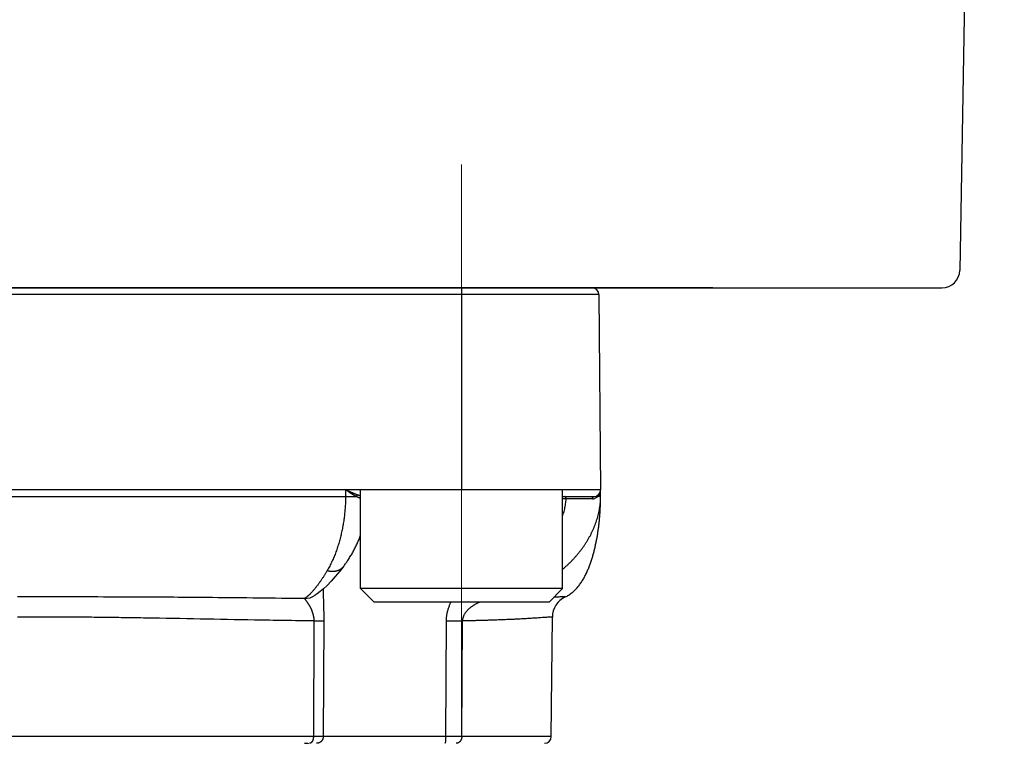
# Model space of a CAD drawing. Header units: millimetres. Extents: x 0 to 1300, y 0 to 891.
# Tile 114 of 146: x 440 to 462, y 494 to 510. Entities that reach past the tile are written whole.
import ezdxf

# ---------------------------------------------------------------- set-up
doc = ezdxf.new("R2010")
doc.units = ezdxf.units.MM
doc.header["$LTSCALE"] = 0.545669
doc.linetypes.add('CENTER', pattern=[50.8, 31.75, -6.35, 6.35, -6.35])
doc.layers.add('NoLayerName_001', color=7, linetype='Continuous')
doc.styles.get("Standard").update_dxf_attribs({"font": 'txt', "bigfont": 'extfont2'})
doc.dimstyles.get("Standard").update_dxf_attribs({"dimtxt": 2.5, "dimasz": 2.5, "dimexe": 1, "dimexo": 1, "dimtad": 1, "dimdec": 3, "dimzin": 0, "dimdsep": 46, "dimtxsty": 'Standard', "dimcen": 2.5, "dimadec": 3, "dimazin": 0, "dimtfac": 0.75, "dimtdec": 3, "dimtmove": 0, "dimatfit": 3, "dimfxl": 1, "dimarcsym": 0})

# ---------------------------------------------------------------- blocks, each defined once
blk = doc.blocks.new('_OPEN30')
at = {"color": 0, "linetype": 'ByBlock', "lineweight": -2}
for p, q in [((-1, 0.267949), (0, 0)), ((0, 0), (-1, -0.267949)), ((0, 0), (-1, 0))]:
    blk.add_line(p, q, dxfattribs=at)
blk = doc.blocks.new('*D106')
at = {"layer": 'Defpoints', "color": 0}
for p in [(585, 535), (454, 467.279), (454, 447.662)]:
    blk.add_point(p, dxfattribs=at)
at = {"layer": 'NoLayerName_001', "color": 0, "linetype": 'Continuous', "lineweight": 13}
for p, q in [((585, 532), (585, 444.662)), ((454, 464.279), (454, 444.662)), ((579, 447.662), (460, 447.662))]:
    blk.add_line(p, q, dxfattribs=at)
at = {"layer": 'NoLayerName_001', "color": 0, "lineweight": 13, "xscale": 6, "yscale": 6, "zscale": 6, "rotation": 180}
blk.add_blockref('_OPEN30', (454, 447.662), dxfattribs=at)
at = {"layer": 'NoLayerName_001', "color": 0, "lineweight": 13, "xscale": 6, "yscale": 6, "zscale": 6}
blk.add_blockref('_OPEN30', (585, 447.662), dxfattribs=at)
at = {"layer": 'NoLayerName_001', "color": 0, "lineweight": 13, "insert": (519.5, 455.462), "char_height": 9.6, "attachment_point": 5}
blk.add_mtext('\\W0.8593;１３１', dxfattribs=at)
blk = doc.blocks.new('*D107')
at = {"layer": 'Defpoints', "color": 0}
for p in [(402.5, 537.5), (585, 535), (402.5, 406.813)]:
    blk.add_point(p, dxfattribs=at)
at = {"layer": 'NoLayerName_001', "color": 0, "linetype": 'Continuous', "lineweight": 13}
for p, q in [((402.5, 534.5), (402.5, 403.813)), ((585, 532), (585, 403.813)), ((579, 406.813), (408.5, 406.813))]:
    blk.add_line(p, q, dxfattribs=at)
at = {"layer": 'NoLayerName_001', "color": 0, "lineweight": 13, "xscale": 6, "yscale": 6, "zscale": 6, "rotation": 180}
blk.add_blockref('_OPEN30', (402.5, 406.813), dxfattribs=at)
at = {"layer": 'NoLayerName_001', "color": 0, "lineweight": 13, "xscale": 6, "yscale": 6, "zscale": 6}
blk.add_blockref('_OPEN30', (585, 406.813), dxfattribs=at)
at = {"layer": 'NoLayerName_001', "color": 0, "lineweight": 13, "insert": (493.75, 414.613), "char_height": 9.6, "attachment_point": 5}
blk.add_mtext('\\W0.8593;１８３', dxfattribs=at)

msp = doc.modelspace()

# ---------------------------------------------------------------- linework, layer by layer
at = {"layer": 'NoLayerName_001', "color": 7, "linetype": 'Continuous', "lineweight": 25}
for p, q in [((461.17966745, 514.29301904), (461.00686231, 504.39301904)), ((419.39308104, 504), (460.60692323, 504)), ((455.5007164, 504), (452.5007164, 504))]:
    msp.add_line(p, q, dxfattribs=at)
at = {"layer": 'NoLayerName_001', "color": 4, "linetype": 'CENTER', "lineweight": 13}
msp.add_line((449.90000213, 506.75000077), (449.90000213, 493.99869169), dxfattribs=at)
at = {"layer": 'NoLayerName_001', "color": 140, "linetype": 'Continuous', "lineweight": 25}
for p, q in [((452.81209705, 504), (427.18803222, 504)), ((453.00006463, 499.5), (435.63083373, 499.50053875))]:
    msp.add_line(p, q, dxfattribs=at)
at = {"layer": 'NoLayerName_001', "color": 60, "linetype": 'Continuous', "lineweight": 25}
for p, q in [((449.89955957, 504), (449.89955957, 499.50009617)), ((452.96221237, 503.85130898), (427.03815897, 503.85130898)), ((452.96209134, 503.85130898), (453.00006463, 499.5)), ((447.31519444, 499.5), (447.31426513, 499.35)), ((453.00006463, 499.35), (453.00006463, 499.5)), ((435.62805466, 499.35), (447.31426513, 499.35)), ((447.31426513, 499.35), (447.55678931, 499.3489918)), ((452.15000213, 499.35), (452.85006463, 499.35)), ((452.23172371, 499.3002618), (452.15000213, 499.3002618)), ((452.94947532, 499.34908409), (452.93730717, 499.34899184)), ((447.26843582, 497.79058572), (447.26865329, 497.79086782)), ((446.63897387, 497.15004699), (446.63964725, 497.15047431)), ((446.60848072, 496.57728583), (446.59711619, 493.99869102)), ((446.8284023, 496.57903115), (446.81670836, 493.99921461)), ((449.54637077, 493.99921461), (449.56332387, 496.57902532)), ((449.90560831, 493.99869102), (449.92507787, 496.57728003)), ((451.90136224, 493.99869092), (451.92461888, 496.66363803)), ((446.59711619, 493.99869102), (433.40301308, 493.99869102)), ((449.54637077, 493.99921461), (446.81670836, 493.99921461)), ((449.90560542, 493.99869105), (449.54637028, 493.99921463)), ((451.90136224, 493.99869092), (449.90560831, 493.99869102))]:
    msp.add_line(p, q, dxfattribs=at)
at = {"layer": 'NoLayerName_001', "color": 2, "linetype": 'Continuous', "lineweight": 13}
msp.add_line((455.5007164, 504), (452.5007164, 504), dxfattribs=at)
at = {"layer": 'NoLayerName_001', "color": 4, "linetype": 'Continuous', "lineweight": 25}
for p, q in [((447.65000213, 497.30000077), (447.65000213, 499.50000077)), ((452.15000213, 499.50000077), (447.65000213, 499.50000077)), ((452.15000213, 497.30000077), (452.15000213, 499.50000077)), ((452.15000213, 497.30000077), (447.65000213, 497.30000077)), ((447.65000213, 497.30000077), (447.95000213, 497.00000077)), ((452.15000213, 497.30000077), (451.85000213, 497.00000077)), ((451.85000213, 497.00000077), (447.95000213, 497.00000077))]:
    msp.add_line(p, q, dxfattribs=at)
at = {"layer": 'NoLayerName_001', "color": 60, "linetype": 'Continuous', "lineweight": 25}
msp.add_lwpolyline([(447.26865329, 497.79086782), (447.18966743, 497.69096545), (447.08623488, 497.56760776), (446.99080935, 497.46130149), (446.90345925, 497.37087529), (446.82406323, 497.29519041), (446.7512367, 497.23212924), (446.68214325, 497.1792013), (446.63895707, 497.15007362)], dxfattribs=at)
at = {"layer": 'NoLayerName_001', "color": 7, "linetype": 'Continuous', "lineweight": 25}
msp.add_arc((460.60692323, 504.4), 0.4, 270, 359, dxfattribs=at)
at = {"layer": 'NoLayerName_001', "color": 60, "linetype": 'Continuous', "lineweight": 25}
for centre, radius, start, end in [((452.81209705, 503.85), 0.15, 0.5, 90), ((452.85006463, 499.5), 0.15, 270, 0), ((452.78233836, 499.49981698), 0.21771667, 345.010912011, 354.825128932), ((452.78027606, 499.50001663), 0.21978857, 354.821785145, 359.995655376), ((452.81805312, 499.47405711), 0.1722076, 270.050870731, 284.23782677), ((452.81768064, 499.47563995), 0.17383344, 284.22851217, 285.424488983), ((452.80642644, 499.48643876), 0.1897931, 313.598208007, 317.961526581), ((451.46697899, 499.35020998), 1.53307809, 359.834331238, 359.992149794), ((446.3818524, 497.55667567), 0.48110258, 271.681265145, 302.306190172), ((452.42459696, 496.65927419), 0.49999736, 115.045411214, 179.499874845), ((450.01383179, 552.46508216), 55.88787261, 269.53813771, 269.909010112), ((451.75136795, 494), 0.15, 269.995786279, 359.499962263), ((446.39729921, 493.34919439), 0.50080579, 78.720142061, 89.950797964), ((446.39976784, 493.34919439), 0.5008058, 78.720131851, 89.950797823)]:
    msp.add_arc(centre, radius, start, end, dxfattribs=at)
for points, knots in [([(447.55678931, 499.3489918), (447.55260646, 499.35124143), (447.54422042, 499.35570314), (447.53176326, 499.36262099), (447.51937217, 499.36965739), (447.50705463, 499.37682512), (447.49480097, 499.38410502), (447.48260615, 499.39148649), (447.47046387, 499.39895664), (447.45836815, 499.40650318), (447.44631302, 499.41411375), (447.43429203, 499.4217757), (447.42229946, 499.42947865), (447.41033321, 499.43721904), (447.39839026, 499.44499266), (447.38646764, 499.45279542), (447.37059441, 499.46323289), (447.34682512, 499.47895031), (447.32706094, 499.49211367), (447.31519444, 499.5)], [0, 0, 0, 0, 0.01424830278, 0.02849645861, 0.04274563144, 0.05699652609, 0.0712494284, 0.08550424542, 0.09976054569, 0.11401759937, 0.12827441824, 0.14252980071, 0.15678298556, 0.1710343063, 0.18528418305, 0.19953299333, 0.21378107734, 0.24227626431, 0.28502054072, 0.28502054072, 0.28502054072, 0.28502054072]), ([(447.58103806, 499.3866321), (447.57651562, 499.38829204), (447.56745919, 499.39158068), (447.55394373, 499.3967011), (447.54046609, 499.40192102), (447.5270307, 499.40725153), (447.51363231, 499.41267722), (447.50026826, 499.41818976), (447.4869352, 499.42377895), (447.47362996, 499.42943505), (447.46034935, 499.4351483), (447.44708998, 499.44090872), (447.43384855, 499.44670744), (447.42062365, 499.45254094), (447.40741339, 499.45840529), (447.38981699, 499.4662604), (447.36345463, 499.47811314), (447.33712743, 499.49004362), (447.31958128, 499.49800897), (447.31519446, 499.5)], [0, 0, 0, 0, 0.01445236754, 0.02890468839, 0.04335763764, 0.0578116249, 0.07226681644, 0.08672315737, 0.10118039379, 0.11563809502, 0.13009567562, 0.14455241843, 0.15900781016, 0.17346203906, 0.1879153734, 0.20236805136, 0.23127225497, 0.2746282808, 0.28908080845, 0.28908080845, 0.28908080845, 0.28908080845]), ([(447.55678876, 499.34899242), (447.55705625, 499.3496925), (447.55758023, 499.35109661), (447.55843161, 499.35317747), (447.55932033, 499.35524338), (447.56025252, 499.35729292), (447.56122534, 499.359328), (447.56223763, 499.36134924), (447.56328986, 499.36335526), (447.5643833, 499.36534314), (447.56551875, 499.36730976), (447.56669708, 499.36925199), (447.56791916, 499.37116667), (447.56918585, 499.37305066), (447.57049801, 499.37490083), (447.57185652, 499.37671401), (447.5732622, 499.37848711), (447.57471608, 499.38021681), (447.57621844, 499.38190061), (447.57777236, 499.38353292), (447.57937043, 499.3851197), (447.58048656, 499.3861226), (447.58103806, 499.38663071)], [0, 0, 0, 0, 0.002248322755, 0.004495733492, 0.006744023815, 0.008994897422, 0.011249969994, 0.013510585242, 0.015776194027, 0.018045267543, 0.020316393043, 0.022588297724, 0.024859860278, 0.02713012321, 0.029398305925, 0.03166381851, 0.033926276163, 0.036185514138, 0.038441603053, 0.040694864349, 0.042945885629, 0.045195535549, 0.045195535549, 0.045195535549, 0.045195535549]), ([(447.65000213, 499.36426803), (447.64996862, 499.36427729), (447.64734604, 499.36500177), (447.6421454, 499.3664734), (447.63442258, 499.36875352), (447.62672894, 499.37111395), (447.61906187, 499.37354856), (447.61141884, 499.37605153), (447.6037971, 499.37861642), (447.59619467, 499.38123895), (447.58860674, 499.3839069), (447.5835624, 499.38572707), (447.58103806, 499.3866321)], [0, 0, 0, 0, 0.000104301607, 0.008162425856, 0.0162140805, 0.024261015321, 0.032304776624, 0.040346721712, 0.048388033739, 0.056429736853, 0.064472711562, 0.072517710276, 0.072517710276, 0.072517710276, 0.072517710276]), ([(452.93730045, 499.34899122), (452.93717948, 499.34965908), (452.93691754, 499.35099379), (452.93664199, 499.35301864), (452.93643981, 499.35505672), (452.9363271, 499.35710541), (452.93630399, 499.35915908), (452.93637493, 499.36121291), (452.93654321, 499.36326185), (452.93681245, 499.36530092), (452.93718621, 499.36732511), (452.93766792, 499.36932938), (452.93826134, 499.37130759), (452.93896619, 499.37325279), (452.93977936, 499.37515747), (452.94069816, 499.37701318), (452.94171967, 499.3788116), (452.94284136, 499.380544), (452.94405936, 499.38220313), (452.94537481, 499.38377621), (452.94677037, 499.38527086), (452.94778996, 499.38617107), (452.94828751, 499.38663211)], [0, 0, 0, 0, 0.002036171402, 0.004079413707, 0.006127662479, 0.008179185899, 0.010232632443, 0.012287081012, 0.014342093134, 0.016397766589, 0.018454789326, 0.020514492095, 0.022578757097, 0.024647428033, 0.026718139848, 0.028788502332, 0.030856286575, 0.032919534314, 0.034976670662, 0.037026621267, 0.039068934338, 0.041103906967, 0.041103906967, 0.041103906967, 0.041103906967]), ([(452.99264724, 499.44350781), (452.99221556, 499.44196671), (452.99137727, 499.43887738), (452.98996927, 499.43428606), (452.98847009, 499.42972236), (452.98686249, 499.42519161), (452.9851498, 499.42069374), (452.98333036, 499.41623109), (452.98140557, 499.41180618), (452.97937663, 499.40742249), (452.97724493, 499.40308359), (452.97501182, 499.39879306), (452.97267866, 499.39455448), (452.9702468, 499.39037144), (452.96771762, 499.3862475), (452.96509243, 499.38218626), (452.96237268, 499.37819124), (452.95955944, 499.37426627), (452.95665512, 499.370414), (452.95365716, 499.36664146), (452.95058144, 499.36293939), (452.94844242, 499.36055085), (452.94738489, 499.3593477)], [0, 0, 0, 0, 0.00480127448, 0.009602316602, 0.014405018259, 0.019211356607, 0.024023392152, 0.028842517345, 0.033667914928, 0.038498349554, 0.043332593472, 0.048169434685, 0.053007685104, 0.057846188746, 0.062683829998, 0.067519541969, 0.072352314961, 0.077181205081, 0.082005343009, 0.086823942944, 0.091636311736, 0.096441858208, 0.096441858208, 0.096441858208, 0.096441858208]), ([(447.31428345, 499.34999992), (447.31405334, 499.33093518), (447.31380771, 499.29279792), (447.31215113, 499.23560748), (447.30973188, 499.17843553), (447.30641685, 499.12129815), (447.30224946, 499.06420971), (447.29722581, 499.00718506), (447.29135475, 498.9502389), (447.28464134, 498.893386), (447.27709309, 498.83664052), (447.26870979, 498.78001664), (447.25948256, 498.72352911), (447.24940423, 498.66719207), (447.23846715, 498.61101968), (447.22666377, 498.55502613), (447.21398665, 498.49922553), (447.20042774, 498.44363223), (447.18598172, 498.38826094), (447.17063205, 498.33313113), (447.15435097, 498.27826774), (447.1371135, 498.22369616), (447.11889395, 498.16944199), (447.09966698, 498.11553078), (447.07940663, 498.06198831), (447.0580904, 498.00884287), (447.03569033, 497.95613365), (447.01215524, 497.90392056), (446.9874589, 497.85225652), (446.96150267, 497.80123678), (446.93445509, 497.75080169), (446.91514188, 497.71790909), (446.9056475, 497.70137511)], [0, 0, 0, 0, 0.0571983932, 0.1144094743, 0.171631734, 0.2288634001, 0.2861024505, 0.3433466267, 0.4005934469, 0.457840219, 0.5150840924, 0.572323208, 0.629557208, 0.6867862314, 0.7440108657, 0.8012321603, 0.8584516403, 0.9156713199, 0.9728935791, 1.0301183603, 1.0873438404, 1.1445696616, 1.2017971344, 1.2590293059, 1.3162710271, 1.3735288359, 1.4308008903, 1.4880726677, 1.5453323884, 1.6025726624, 1.6597907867, 1.7169890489, 1.7169890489, 1.7169890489, 1.7169890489]), ([(447.65000213, 499.30967481), (447.64893971, 499.30999222), (447.64544687, 499.31102154), (447.6395709, 499.31291111), (447.63239692, 499.31538023), (447.62528387, 499.31797822), (447.61823114, 499.32068857), (447.61123601, 499.32350541), (447.60429361, 499.32642094), (447.59739927, 499.32942804), (447.59054827, 499.33251938), (447.58373595, 499.3356878), (447.57695737, 499.33892559), (447.5702087, 499.3422272), (447.56348195, 499.34557893), (447.5590185, 499.34785732), (447.55678344, 499.34899138)], [0, 0, 0, 0, 0.00332647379, 0.01092383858, 0.01851419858, 0.02608647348, 0.03364048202, 0.04118002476, 0.04870851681, 0.05622900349, 0.06374418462, 0.07125644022, 0.07876785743, 0.08628025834, 0.09379522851, 0.10131414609, 0.10131414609, 0.10131414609, 0.10131414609]), ([(452.15000213, 497.72687619), (452.15614349, 497.7320407), (452.17869993, 497.75088538), (452.21688502, 497.78435128), (452.2642531, 497.8275794), (452.31057394, 497.87195612), (452.35584848, 497.9174146), (452.40002334, 497.963953), (452.44305966, 498.01155201), (452.48491394, 498.06019609), (452.52554256, 498.10986714), (452.56490045, 498.1605463), (452.60294218, 498.21221411), (452.63962231, 498.26485116), (452.67489542, 498.318438), (452.70871584, 498.37295529), (452.74103786, 498.42838147), (452.77180961, 498.48469238), (452.80096362, 498.54186555), (452.82843177, 498.59987377), (452.85414529, 498.65868974), (452.87803551, 498.71828608), (452.90003367, 498.77863545), (452.92007067, 498.83970929), (452.93807312, 498.90146489), (452.95396683, 498.96383532), (452.96767446, 499.02673255), (452.97910536, 499.09006062), (452.98820723, 499.15372277), (452.99478481, 499.21762461), (452.99917509, 499.28166285), (452.99954629, 499.32442146), (453.00005067, 499.34577715)], [0, 0, 0, 0, 0.0240727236, 0.0881759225, 0.1523022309, 0.2164449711, 0.2805986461, 0.344759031, 0.4089232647, 0.4730896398, 0.5372549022, 0.6014156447, 0.665570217, 0.7297188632, 0.7938638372, 0.8580095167, 0.9221624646, 0.9863257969, 1.0504947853, 1.1146675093, 1.178846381, 1.2430383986, 1.3072553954, 1.3715142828, 1.4358336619, 1.5001968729, 1.5645671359, 1.6289133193, 1.693211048, 1.7574434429, 1.8216018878, 1.885686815, 1.885686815, 1.885686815, 1.885686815]), ([(452.15000213, 498.91227513), (452.15610821, 498.92981708), (452.16899676, 498.96526478), (452.18539927, 499.01966709), (452.19991144, 499.07506621), (452.21194977, 499.13091691), (452.2213545, 499.18711604), (452.22843536, 499.24356318), (452.2303991, 499.28139135), (452.23172371, 499.3002618)], [0, 0, 0, 0, 0.05572286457, 0.11312734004, 0.17038717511, 0.22749490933, 0.28445684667, 0.34129432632, 0.39804497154, 0.39804497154, 0.39804497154, 0.39804497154]), ([(452.23172371, 499.3002618), (452.23170998, 499.30122848), (452.23170081, 499.30315123), (452.23157923, 499.30602614), (452.23137295, 499.30889192), (452.23105591, 499.31177357), (452.2306152, 499.31469614), (452.23003447, 499.31768414), (452.22930171, 499.32075067), (452.22841162, 499.32388544), (452.22736075, 499.32705317), (452.22614878, 499.33020546), (452.22477553, 499.33329341), (452.22324072, 499.33626825), (452.22154382, 499.3390815), (452.21968385, 499.34168467), (452.21765906, 499.34403), (452.21546636, 499.34606698), (452.21310182, 499.34775174), (452.21055919, 499.34900799), (452.20784142, 499.34986206), (452.20594583, 499.34990925), (452.20499765, 499.35)], [0, 0, 0, 0, 0.002900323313, 0.005767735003, 0.008630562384, 0.011518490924, 0.014462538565, 0.017494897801, 0.020647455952, 0.023918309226, 0.027268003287, 0.03065653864, 0.034046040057, 0.037401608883, 0.040692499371, 0.043893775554, 0.046988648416, 0.049971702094, 0.052853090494, 0.055663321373, 0.058457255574, 0.061314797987, 0.061314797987, 0.061314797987, 0.061314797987]), ([(452.81820104, 499.30184986), (452.71068114, 499.30169831), (452.55428841, 499.30161047), (452.35879819, 499.30101848), (452.27082898, 499.30047578), (452.23173145, 499.30026187)], [0, 0, 0, 0, 0.32255999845, 0.46917814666, 0.58647249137, 0.58647249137, 0.58647249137, 0.58647249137]), ([(452.81820104, 499.30184986), (452.81822692, 499.30254805), (452.8182649, 499.30394563), (452.81840479, 499.30603906), (452.81859501, 499.30812971), (452.81884505, 499.31021531), (452.81915308, 499.31229399), (452.81952032, 499.31436374), (452.81994717, 499.31642262), (452.82043426, 499.31846865), (452.8209821, 499.32049979), (452.82159124, 499.3225137), (452.82226445, 499.32450699), (452.82300431, 499.3264759), (452.82381341, 499.32841663), (452.82469437, 499.33032537), (452.82564978, 499.3321983), (452.82668223, 499.33403162), (452.82779425, 499.33582121), (452.82898698, 499.33756182), (452.83026457, 499.33924353), (452.83163056, 499.340854), (452.8330881, 499.34238052), (452.83464042, 499.34381028), (452.83629072, 499.34513042), (452.83804145, 499.34632735), (452.83988962, 499.34738516), (452.84182274, 499.34828985), (452.84382419, 499.34902727), (452.84587668, 499.34956964), (452.84796122, 499.34993651), (452.8493664, 499.34995954), (452.85006463, 499.34999848)], [0, 0, 0, 0, 0.002095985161, 0.004193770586, 0.006292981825, 0.008393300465, 0.010494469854, 0.012596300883, 0.01469867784, 0.016801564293, 0.018905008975, 0.021008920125, 0.023112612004, 0.025215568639, 0.027317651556, 0.029419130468, 0.031520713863, 0.033623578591, 0.035729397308, 0.037839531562, 0.039951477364, 0.042062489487, 0.044171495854, 0.046279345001, 0.048389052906, 0.050506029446, 0.052635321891, 0.054770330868, 0.05690216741, 0.059024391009, 0.061133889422, 0.063231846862, 0.063231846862, 0.063231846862, 0.063231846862]), ([(452.93730045, 499.34899122), (452.93625356, 499.34805079), (452.9341753, 499.34615248), (452.93096468, 499.34340943), (452.92769826, 499.34073115), (452.92436555, 499.33813016), (452.92096894, 499.33560515), (452.91750851, 499.33315874), (452.91398685, 499.33079187), (452.91040669, 499.32850633), (452.9067709, 499.32630382), (452.90308233, 499.32418607), (452.89934384, 499.32215482), (452.89555828, 499.3202118), (452.8917285, 499.31835872), (452.88785736, 499.31659735), (452.88394773, 499.31492932), (452.88000237, 499.31335669), (452.87602448, 499.31188002), (452.87201567, 499.31050535), (452.86798337, 499.30921838), (452.86526787, 499.30845923), (452.8639148, 499.30806768)], [0, 0, 0, 0, 0.004221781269, 0.008443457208, 0.012666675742, 0.016893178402, 0.021124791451, 0.025362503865, 0.029605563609, 0.033852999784, 0.038103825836, 0.042357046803, 0.046611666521, 0.050866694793, 0.055121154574, 0.059374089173, 0.063624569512, 0.067871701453, 0.072114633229, 0.076352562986, 0.080584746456, 0.084810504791, 0.084810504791, 0.084810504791, 0.084810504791]), ([(453.00006463, 499.35), (452.99966174, 499.34997532), (452.99887425, 499.34989876), (452.9977482, 499.34994677), (452.99669934, 499.3497092), (452.99563799, 499.34964398), (452.99451407, 499.34962419), (452.99335451, 499.3496376), (452.99219432, 499.34964178), (452.99105138, 499.34962668), (452.9895571, 499.3495919), (452.98807264, 499.34954339), (452.98658936, 499.34950388), (452.98547164, 499.34948016), (452.98434909, 499.34946047), (452.97797391, 499.3493706), (452.96934872, 499.34926446), (452.95809913, 499.34915414), (452.95247505, 499.34910943), (452.94947532, 499.34908409)], [0, 0, 0, 0, 0.001210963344, 0.002373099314, 0.003358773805, 0.004418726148, 0.005557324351, 0.00673156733, 0.007897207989, 0.009037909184, 0.010160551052, 0.01238123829, 0.013493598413, 0.014611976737, 0.015735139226, 0.016861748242, 0.033739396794, 0.041612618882, 0.050612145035, 0.050612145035, 0.050612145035, 0.050612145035]), ([(452.95145113, 498.63335779), (452.95338837, 498.64820781), (452.95735626, 498.67789574), (452.96274745, 498.72249889), (452.96781475, 498.76713858), (452.97249966, 498.8118195), (452.97682034, 498.8565366), (452.98077443, 498.90128763), (452.98436503, 498.9460696), (452.98759389, 498.99087973), (452.99046276, 499.03571519), (452.99297465, 499.08057282), (452.99512501, 499.12544957), (452.99690305, 499.17034214), (452.99830498, 499.21524693), (452.99930464, 499.26016046), (452.99995827, 499.30507898), (452.99999601, 499.33502681), (453.00006463, 499.35)], [0, 0, 0, 0, 0.04492756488, 0.08985459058, 0.13478056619, 0.17970569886, 0.22463044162, 0.26955519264, 0.31448029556, 0.35940604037, 0.40433266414, 0.44926029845, 0.4941883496, 0.53911586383, 0.58404208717, 0.62896648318, 0.67388873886, 0.71880877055, 0.71880877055, 0.71880877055, 0.71880877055]), ([(452.21292977, 497.11225824), (452.22628299, 497.1190478), (452.25333828, 497.13200435), (452.29191518, 497.15522199), (452.32917618, 497.18044612), (452.364827, 497.20790248), (452.39891553, 497.23724482), (452.4314498, 497.26829795), (452.46247125, 497.30087211), (452.49202219, 497.33481521), (452.5201601, 497.36998118), (452.54694257, 497.40622671), (452.57242698, 497.4434085), (452.59667433, 497.48138749), (452.61975368, 497.52004766), (452.64170818, 497.55931912), (452.66259466, 497.59914658), (452.68247093, 497.63947827), (452.70139512, 497.68026224), (452.71942456, 497.72144692), (452.73662009, 497.76298155), (452.75303348, 497.80482559), (452.76869072, 497.84695463), (452.78362357, 497.88934565), (452.79786274, 497.93197641), (452.81143922, 497.97482456), (452.82438391, 498.01786778), (452.83672794, 498.06108423), (452.84850283, 498.10445467), (452.85972529, 498.14796704), (452.87041286, 498.19161134), (452.88058317, 498.2353781), (452.89025383, 498.27925779), (452.89944257, 498.3232409), (452.90816668, 498.367318), (452.91644508, 498.41147983), (452.92429028, 498.4557193), (452.93171431, 498.50003051), (452.93870953, 498.54441072), (452.94534645, 498.58884646), (452.94938398, 498.61852525), (452.95145113, 498.63335779)], [0, 0, 0, 0, 0.0449406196, 0.089926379, 0.1349161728, 0.1798786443, 0.224835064, 0.2697904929, 0.3147482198, 0.3597344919, 0.404761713, 0.4498252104, 0.4949048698, 0.5399667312, 0.5849810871, 0.6299612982, 0.6749244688, 0.7198816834, 0.7648383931, 0.8097948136, 0.8547464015, 0.8996903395, 0.9446312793, 0.9895728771, 1.034516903, 1.0794633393, 1.1244104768, 1.1693550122, 1.2142937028, 1.2592280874, 1.3041603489, 1.3490919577, 1.3940236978, 1.4389556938, 1.4838874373, 1.5288178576, 1.5737466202, 1.6186744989, 1.6636020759, 1.7085296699, 1.7534573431, 1.7534573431, 1.7534573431, 1.7534573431]), ([(446.90564776, 497.70137201), (446.900576, 497.69286322), (446.89047128, 497.67582202), (446.8750801, 497.65039975), (446.85954014, 497.62506727), (446.84382013, 497.59984488), (446.82792015, 497.57473426), (446.81183186, 497.54974208), (446.79554917, 497.52487367), (446.77906542, 497.50013472), (446.76237403, 497.47553085), (446.74546858, 497.45106759), (446.72834211, 497.42675109), (446.71099115, 497.40258711), (446.69339527, 497.37859664), (446.67553007, 497.35480679), (446.65737344, 497.33124402), (446.63890128, 497.30793652), (446.62009559, 497.2849069), (446.60091592, 497.26219832), (446.58140556, 497.23977749), (446.56799911, 497.22519052), (446.56134616, 497.21785239)], [0, 0, 0, 0, 0.02971700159, 0.05943506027, 0.08915400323, 0.11887382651, 0.14859470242, 0.17831698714, 0.20804122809, 0.23776817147, 0.26749876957, 0.2972341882, 0.32697581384, 0.35672467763, 0.38647735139, 0.41622891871, 0.44597560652, 0.47571492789, 0.5054458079, 0.53516871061, 0.56488576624, 0.59460089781, 0.59460089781, 0.59460089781, 0.59460089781]), ([(446.90564776, 497.70137201), (446.9099083, 497.70036066), (446.91841564, 497.69826355), (446.93128235, 497.69555913), (446.94421003, 497.69313076), (446.95720157, 497.69103667), (446.97024545, 497.68927557), (446.98333402, 497.68786217), (446.9964586, 497.68680682), (447.00961071, 497.68612121), (447.02278049, 497.68581622), (447.03595571, 497.68590502), (447.04912154, 497.68640327), (447.06226185, 497.68732617), (447.07536046, 497.68868911), (447.08840119, 497.69050741), (447.10136782, 497.69279644), (447.11424378, 497.69557151), (447.12700889, 497.69884689), (447.13963788, 497.70263489), (447.15210056, 497.70694709), (447.16436498, 497.71179469), (447.17639922, 497.71718885), (447.18817118, 497.72314096), (447.19964885, 497.72966152), (447.21079362, 497.73676047), (447.22157, 497.74442599), (447.23193839, 497.75263809), (447.24186388, 497.76137012), (447.25128033, 497.7706202), (447.26023853, 497.78029269), (447.2656548, 497.78719966), (447.26842854, 497.79059134)], [0, 0, 0, 0, 0.01313678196, 0.02628351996, 0.03943716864, 0.05259535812, 0.06575643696, 0.07891951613, 0.09208451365, 0.10525219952, 0.11842406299, 0.13159877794, 0.14477262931, 0.15794321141, 0.17110969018, 0.18427291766, 0.19743554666, 0.21060214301, 0.22377813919, 0.23696108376, 0.25014567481, 0.26332910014, 0.27651133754, 0.28969541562, 0.30288767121, 0.31609671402, 0.32931931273, 0.3425438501, 0.3557596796, 0.3689577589, 0.38213114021, 0.39527547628, 0.39527547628, 0.39527547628, 0.39527547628]), ([(446.56134616, 497.21785239), (446.55886371, 497.21518641), (446.55391375, 497.20984013), (446.54639793, 497.20190527), (446.53882278, 497.19402631), (446.5311753, 497.1862167), (446.52345451, 497.17847871), (446.51565621, 497.17081759), (446.50777706, 497.1632378), (446.49981348, 497.15574403), (446.49176196, 497.14834089), (446.48361904, 497.14103295), (446.47538098, 497.13382517), (446.4670461, 497.12672183), (446.45860867, 497.11973512), (446.45005924, 497.11288535), (446.44139054, 497.10619192), (446.43259443, 497.09967571), (446.42366515, 497.09335361), (446.41458828, 497.08725708), (446.40538151, 497.08136335), (446.39908964, 497.07768942), (446.3959633, 497.07582077)], [0, 0, 0, 0, 0.01092839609, 0.02185757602, 0.0327873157, 0.04371753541, 0.05464830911, 0.0655798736, 0.0765126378, 0.08744719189, 0.09838431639, 0.10932499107, 0.12027040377, 0.13122180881, 0.14217745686, 0.15313308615, 0.16408527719, 0.17503171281, 0.18597130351, 0.19690431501, 0.20783249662, 0.21875920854, 0.21875920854, 0.21875920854, 0.21875920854]), ([(446.81381119, 497.28670826), (446.81385899, 497.27727056), (446.81390148, 497.25839463), (446.81428377, 497.23008277), (446.81481232, 497.20177295), (446.81548874, 497.1734656), (446.81652929, 497.13572658), (446.81888293, 497.06025879), (446.82184722, 496.97536726), (446.82404356, 496.89989349), (446.82503734, 496.86215176), (446.82572372, 496.83384366), (446.82634646, 496.80553416), (446.82690035, 496.77722347), (446.82738027, 496.74891176), (446.82778119, 496.72059923), (446.82809768, 496.69228608), (446.82832584, 496.66397249), (446.828456, 496.63565866), (446.82850009, 496.60734474), (446.8284263, 496.58846902), (446.8284023, 496.57903115)], [0, 0, 0, 0, 0.02831346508, 0.05662730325, 0.08494204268, 0.11325756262, 0.14157322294, 0.19820199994, 0.33977055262, 0.39640210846, 0.42471847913, 0.45303494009, 0.48135130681, 0.50966742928, 0.53798319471, 0.56629853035, 0.59461340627, 0.6229278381, 0.65124188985, 0.67955567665, 0.70786936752, 0.70786936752, 0.70786936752, 0.70786936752]), ([(446.39596693, 497.07579471), (445.71375931, 497.08302551), (444.77573638, 497.09425725), (443.58184481, 497.1040393), (442.8143304, 497.10856755), (441.96152643, 497.11157643), (441.02343617, 497.11301362), (440.34118838, 497.11236922), (440.00006463, 497.11225822)], [0, 0, 0, 0, 2.0467378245, 2.8142648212, 3.5817913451, 4.3493189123, 5.3726910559, 6.3960623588, 6.3960623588, 6.3960623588, 6.3960623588]), ([(446.39596766, 497.0757802), (446.3986013, 497.07320927), (446.40406224, 497.06823613), (446.41114393, 497.05970872), (446.4181189, 497.05111845), (446.4249597, 497.04242642), (446.43167645, 497.03365609), (446.43827519, 497.02480033), (446.44476328, 497.01586043), (446.45114734, 497.00684044), (446.45743243, 496.99774702), (446.46362308, 496.98858704), (446.46972468, 496.97936753), (446.47574051, 496.97009311), (446.4816674, 496.96076314), (446.48750358, 496.95137729), (446.49324698, 496.94193496), (446.4988956, 496.9324356), (446.50444745, 496.92287885), (446.50989988, 496.91326436), (446.51524961, 496.90359174), (446.52049341, 496.89386084), (446.52562799, 496.88407146), (446.53065009, 496.87422345), (446.5355564, 496.86431663), (446.54034363, 496.85435107), (446.54500764, 496.84432674), (446.54954401, 496.83424381), (446.55394834, 496.82410251), (446.5582162, 496.81390309), (446.56234318, 496.80364578), (446.56632486, 496.79333083), (446.57015677, 496.78295854), (446.57383439, 496.7725296), (446.57735296, 496.76204507), (446.58070781, 496.75150637), (446.58389353, 496.74091485), (446.58690743, 496.73027244), (446.58973656, 496.71957878), (446.59240633, 496.70884215), (446.59400123, 496.70164064), (446.59482189, 496.69804496)], [0, 0, 0, 0, 0.011041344, 0.0221175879, 0.03319571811, 0.04425189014, 0.05529557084, 0.0663365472, 0.07738234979, 0.08843323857, 0.0994876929, 0.11054392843, 0.12159992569, 0.13265434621, 0.14370738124, 0.15475943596, 0.16581097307, 0.17686251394, 0.18791461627, 0.19896742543, 0.21002072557, 0.2210743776, 0.23212833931, 0.24318266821, 0.25423752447, 0.26529309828, 0.27634914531, 0.28740531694, 0.2984614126, 0.30951738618, 0.32057335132, 0.33162958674, 0.34268654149, 0.35374459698, 0.36480345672, 0.37586282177, 0.38692258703, 0.39798284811, 0.4090439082, 0.42010628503, 0.43117071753, 0.43117071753, 0.43117071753, 0.43117071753]), ([(449.56332387, 496.57902532), (449.56364432, 496.59095798), (449.563937, 496.61484751), (449.56646888, 496.65061328), (449.57023239, 496.68627966), (449.57543882, 496.72177421), (449.58201192, 496.75703198), (449.58995521, 496.7919941), (449.59923366, 496.82661625), (449.60981824, 496.86086367), (449.62168041, 496.89470261), (449.63478667, 496.92810197), (449.64912251, 496.96101887), (449.66050407, 496.98487978), (449.66704858, 496.99777857), (449.66817019, 497.00000077)], [0, 0, 0, 0, 0.03581090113, 0.07165418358, 0.10751720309, 0.1433860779, 0.17924608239, 0.21508694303, 0.2509179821, 0.28675176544, 0.32259869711, 0.35846717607, 0.39436311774, 0.43028762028, 0.43775528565, 0.43775528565, 0.43775528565, 0.43775528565]), ([(449.9250778, 496.57728002), (449.92548897, 496.58466575), (449.92587819, 496.59949512), (449.92907705, 496.62156182), (449.93370441, 496.64339863), (449.93994594, 496.66486401), (449.94761898, 496.68583718), (449.95665936, 496.7062156), (449.96693376, 496.72595649), (449.97831923, 496.74505795), (449.99069718, 496.76352571), (450.00395092, 496.78136663), (450.01797036, 496.79859847), (450.03268553, 496.81522661), (450.04803605, 496.83126373), (450.06396301, 496.84672591), (450.08040858, 496.86162951), (450.09731917, 496.87599503), (450.11465827, 496.88983364), (450.13239364, 496.90315975), (450.150494, 496.91598871), (450.16892833, 496.92833624), (450.18766812, 496.94021862), (450.2066985, 496.95163551), (450.22600619, 496.96258631), (450.24557569, 496.97307643), (450.26540133, 496.98308915), (450.28418238, 496.99208763), (450.2964509, 496.99752706), (450.30193228, 497.00000077)], [0, 0, 0, 0, 0.02219149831, 0.04445285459, 0.06677286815, 0.08912124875, 0.11145241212, 0.13372300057, 0.15595446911, 0.17817648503, 0.2004007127, 0.22262261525, 0.2448285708, 0.26702393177, 0.28921750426, 0.31141182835, 0.33360365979, 0.35578740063, 0.37796694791, 0.40014719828, 0.42233031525, 0.44451589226, 0.46670245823, 0.48889180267, 0.51108615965, 0.53328721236, 0.55549611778, 0.57771353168, 0.59575469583, 0.59575469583, 0.59575469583, 0.59575469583]), ([(452.21292985, 497.11225807), (452.20614253, 497.11237969), (452.19256836, 497.11274638), (452.17219952, 497.11255573), (452.15183184, 497.11239663), (452.12467438, 497.11207895), (452.09072935, 497.11160339), (452.04320858, 497.11079016), (451.99932764, 497.109942), (451.96902491, 497.10929425), (451.95908651, 497.10908515)], [0, 0, 0, 0, 0.02036525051, 0.04073212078, 0.06110243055, 0.08147189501, 0.12220934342, 0.1629476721, 0.22405482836, 0.25387661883, 0.25387661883, 0.25387661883, 0.25387661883]), ([(446.60848072, 496.57728583), (446.38820035, 496.58045808), (445.94763382, 496.58643633), (444.69942503, 496.60752561), (443.52472363, 496.63202783), (442.42333977, 496.64920793), (441.98277056, 496.65505674), (441.54218481, 496.65962049), (441.10158518, 496.6627277), (440.73441162, 496.66409082), (440.44067185, 496.66439463), (440.2203675, 496.66428096), (440.07349891, 496.66381707), (440.00006463, 496.66363364)], [0, 0, 0, 0, 0.6609096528, 1.3218199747, 3.7451561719, 4.1857634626, 4.6263704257, 5.0669788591, 5.507589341, 5.9481998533, 6.1685046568, 6.3888088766, 6.6091123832, 6.6091123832, 6.6091123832, 6.6091123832]), ([(446.59482189, 496.69804496), (446.59557825, 496.69443418), (446.59713938, 496.68722125), (446.59919226, 496.67634147), (446.60106918, 496.66542813), (446.60273667, 496.65447934), (446.60420025, 496.64350165), (446.60545521, 496.63249936), (446.60649878, 496.62147738), (446.60733065, 496.61044049), (446.60793872, 496.59939335), (446.60835556, 496.58834119), (446.6084165, 496.58097005), (446.60847406, 496.57728592)], [0, 0, 0, 0, 0.01106745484, 0.02213853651, 0.033212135, 0.04428686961, 0.05536146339, 0.06643475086, 0.07750568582, 0.08857334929, 0.09963695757, 0.11069587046, 0.12174959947, 0.12174959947, 0.12174959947, 0.12174959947]), ([(446.60848072, 496.57728583), (446.62803045, 496.57731535), (446.66468678, 496.57735284), (446.70867427, 496.57747815), (446.73799899, 496.57762842), (446.75510393, 496.57775759), (446.77709618, 496.57798226), (446.79664573, 496.57822043), (446.81375145, 496.5784558), (446.82108233, 496.57862387), (446.82596187, 496.57890989), (446.8284023, 496.57903115)], [0, 0, 0, 0, 0.0586492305, 0.10996905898, 0.131962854, 0.14662448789, 0.16128525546, 0.19794313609, 0.20527664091, 0.21260836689, 0.2199386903, 0.2199386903, 0.2199386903, 0.2199386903]), ([(451.92461887, 496.66363842), (451.91859199, 496.66381177), (451.90649995, 496.66455002), (451.88835601, 496.66330598), (451.87018734, 496.66237712), (451.85202378, 496.66121099), (451.82781168, 496.65963046), (451.74913656, 496.65422944), (451.65837485, 496.64776623), (451.56153294, 496.64129265), (451.5070528, 496.63775141), (451.45256529, 496.6343249), (451.39807061, 496.63101434), (451.34356886, 496.62782236), (451.28906048, 496.62474548), (451.23454586, 496.62178119), (451.18002534, 496.61892733), (451.12549926, 496.61618192), (451.07096792, 496.61354292), (451.01643164, 496.61100817), (450.96189071, 496.60857554), (450.90128485, 496.60598356), (450.83461269, 496.60326802), (450.76187317, 496.60046324), (450.68912805, 496.59780629), (450.61637783, 496.59529111), (450.53756007, 496.59271266), (450.45267397, 496.59010467), (450.36171904, 496.58749833), (450.2707593, 496.5850679), (450.17373111, 496.58265177), (450.07063402, 496.58028166), (449.98572721, 496.57848202), (449.93720769, 496.57752214), (449.92507787, 496.57728003)], [0, 0, 0, 0, 0.0180881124, 0.0362842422, 0.0544855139, 0.0726831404, 0.0908813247, 0.1272782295, 0.3092617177, 0.3638567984, 0.4184518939, 0.4730469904, 0.5276420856, 0.582237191, 0.6368323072, 0.6914274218, 0.7460225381, 0.8006176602, 0.8552127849, 0.9098079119, 0.9644030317, 1.0189981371, 1.0917916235, 1.1645851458, 1.2373787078, 1.3101723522, 1.3829660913, 1.4739583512, 1.5649505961, 1.6559427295, 1.7469348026, 1.8561252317, 1.9653155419, 2.0017122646, 2.0017122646, 2.0017122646, 2.0017122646]), ([(446.59711619, 493.99869102), (446.59709074, 493.99693241), (446.59706476, 493.99341398), (446.5968761, 493.98813831), (446.59659632, 493.98286505), (446.59620812, 493.97759666), (446.59571453, 493.97233537), (446.59511314, 493.9670835), (446.594403, 493.96184331), (446.59358276, 493.9566171), (446.59265119, 493.95140715), (446.59160698, 493.94621575), (446.59044907, 493.94104543), (446.58917604, 493.93589977), (446.58778171, 493.93078467), (446.58626051, 493.9257069), (446.58460679, 493.92067339), (446.58281491, 493.91569104), (446.58087925, 493.91076677), (446.57879413, 493.90590752), (446.57655395, 493.9011202), (446.57415293, 493.89641182), (446.57158652, 493.89179021), (446.56884937, 493.88726689), (446.56593327, 493.88285884), (446.56283144, 493.87858461), (446.55953772, 493.87446236), (446.55604196, 493.87051144), (446.55231111, 493.86677032), (446.54831506, 493.86327634), (446.54402995, 493.86007675), (446.53946499, 493.85721824), (446.53465897, 493.85474748), (446.52965913, 493.8527148), (446.5245126, 493.8512068), (446.51927166, 493.85017715), (446.51572971, 493.85011002), (446.51397231, 493.85)], [0, 0, 0, 0, 0.00527636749, 0.01055491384, 0.01583541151, 0.02111771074, 0.02640174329, 0.03168752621, 0.03697516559, 0.04226486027, 0.04755690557, 0.05285169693, 0.05814973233, 0.06345080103, 0.06875271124, 0.07405337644, 0.07935125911, 0.08464541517, 0.08993554, 0.09522201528, 0.10050595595, 0.10578925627, 0.11107455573, 0.11636163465, 0.12164631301, 0.12692587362, 0.13219970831, 0.13746989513, 0.14274433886, 0.14803937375, 0.15338018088, 0.15877085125, 0.16417853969, 0.16957335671, 0.17493432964, 0.18025261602, 0.18553512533, 0.18553512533, 0.18553512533, 0.18553512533]), ([(446.81670423, 493.99921463), (446.81304486, 493.99915831), (446.80572634, 493.99903063), (446.79474729, 493.99892947), (446.78376789, 493.99886543), (446.71789015, 493.9987344), (446.65567221, 493.99874205), (446.59711423, 493.99869105)], [0, 0, 0, 0, 0.01097939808, 0.02195876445, 0.0329383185, 0.04391812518, 0.21959213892, 0.21959213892, 0.21959213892, 0.21959213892]), ([(446.81670836, 493.99921461), (446.81662716, 493.99662844), (446.81656302, 493.99144523), (446.81587449, 493.98368977), (446.81483685, 493.97596188), (446.81338965, 493.96828722), (446.81155408, 493.9606896), (446.80932931, 493.95319337), (446.80672065, 493.94582259), (446.80373047, 493.93860136), (446.80036643, 493.93155094), (446.7966415, 493.92468846), (446.79256714, 493.91803083), (446.7881551, 493.91159481), (446.78341705, 493.90539718), (446.77836465, 493.89945477), (446.77300957, 493.89378438), (446.76736366, 493.88840318), (446.76144353, 493.8833239), (446.75526576, 493.87855903), (446.74884693, 493.87412116), (446.74220363, 493.87002285), (446.73535239, 493.86627677), (446.72830991, 493.86289529), (446.72109316, 493.85989233), (446.71372353, 493.85727673), (446.70622587, 493.85505105), (446.69862509, 493.85322111), (446.6909464, 493.85178638), (446.68321453, 493.85076889), (446.67545572, 493.85010721), (446.67027181, 493.85006919), (446.66768522, 493.85)], [0, 0, 0, 0, 0.00776230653, 0.015543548, 0.02333993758, 0.03114737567, 0.03896167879, 0.04677880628, 0.05459508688, 0.06240751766, 0.07021546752, 0.07801996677, 0.08582173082, 0.09362122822, 0.10141884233, 0.10921503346, 0.11701050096, 0.12480624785, 0.13260303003, 0.1404012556, 0.14820120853, 0.15600321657, 0.16380781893, 0.17161593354, 0.17942893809, 0.18724642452, 0.19506515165, 0.20288117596, 0.210690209, 0.21848786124, 0.22626988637, 0.2340324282, 0.2340324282, 0.2340324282, 0.2340324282]), ([(449.54637077, 493.99921461), (449.54636826, 493.99794835), (449.54636583, 493.99541593), (449.54634668, 493.99161749), (449.546318, 493.98781934), (449.54627796, 493.98402144), (449.5462268, 493.98022373), (449.54616422, 493.97642616), (449.54609006, 493.97262867), (449.54600413, 493.96883121), (449.54590622, 493.96503371), (449.54579617, 493.96123612), (449.54567376, 493.95743839), (449.54553883, 493.95364046), (449.54539117, 493.94984227), (449.54523059, 493.94604378), (449.54505691, 493.94224494), (449.54486996, 493.93844587), (449.54466887, 493.93464689), (449.54445275, 493.93084847), (449.54422071, 493.92705112), (449.54397186, 493.92325536), (449.54370532, 493.9194617), (449.5434202, 493.91567063), (449.54311561, 493.91188268), (449.54279066, 493.90809835), (449.54244447, 493.90431814), (449.54207616, 493.90054258), (449.54168476, 493.89677218), (449.54126966, 493.89300695), (449.54082851, 493.88924547), (449.54035078, 493.88548553), (449.5398267, 493.88172357), (449.53924615, 493.877956), (449.53860009, 493.87418344), (449.53788149, 493.8704199), (449.53710096, 493.86668896), (449.53623302, 493.8630331), (449.53537216, 493.85940492), (449.5345048, 493.8570903), (449.53410661, 493.85591645)], [0, 0, 0, 0, 0.00379878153, 0.0075972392, 0.01139546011, 0.01519353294, 0.01899154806, 0.02278959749, 0.02658777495, 0.03038617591, 0.03418489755, 0.03798403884, 0.04178370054, 0.04558398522, 0.04938499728, 0.05318684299, 0.05698963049, 0.06079339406, 0.06459782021, 0.06840250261, 0.07220704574, 0.0760110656, 0.07981419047, 0.08361606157, 0.08741633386, 0.09121467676, 0.09501077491, 0.09880432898, 0.10259505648, 0.10638269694, 0.11016838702, 0.11395670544, 0.11775298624, 0.12156289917, 0.12539240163, 0.12923465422, 0.13305729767, 0.13682522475, 0.14051058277, 0.14422922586, 0.14422922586, 0.14422922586, 0.14422922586]), ([(449.90560831, 493.99869102), (449.90553483, 493.99617043), (449.90546767, 493.99111283), (449.90488322, 493.98352946), (449.90401093, 493.97594428), (449.90279911, 493.96837987), (449.90126292, 493.96085737), (449.89939951, 493.95339828), (449.89721085, 493.94602404), (449.8946976, 493.93875609), (449.89186076, 493.93161589), (449.8887012, 493.92462489), (449.88521981, 493.91780456), (449.88141746, 493.91117639), (449.87729507, 493.90476196), (449.87285389, 493.89858346), (449.86809734, 493.89266258), (449.86302921, 493.88702148), (449.85765338, 493.88168251), (449.85197369, 493.87666809), (449.84599466, 493.87200106), (449.83972621, 493.86770817), (449.83319141, 493.86381465), (449.82642201, 493.86034172), (449.81944407, 493.85734113), (449.81231168, 493.85475841), (449.80741304, 493.85354036), (449.8049861, 493.85286975)], [0, 0, 0, 0, 0.0075649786, 0.01516919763, 0.02280530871, 0.0304659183, 0.03814374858, 0.04583179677, 0.05352349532, 0.06121287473, 0.06889473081, 0.07656479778, 0.08421992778, 0.09185827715, 0.09947949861, 0.10708462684, 0.11467489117, 0.12225281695, 0.12982291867, 0.13739190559, 0.14496887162, 0.15256319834, 0.16016922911, 0.16777481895, 0.1753696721, 0.18294610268, 0.19049978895, 0.19049978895, 0.19049978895, 0.19049978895]), ([(449.53410661, 493.85591645), (449.53349469, 493.85471329), (449.53276863, 493.85201641), (449.53028884, 493.85076899), (449.52929783, 493.85)], [0, 0, 0, 0, 0.0040495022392, 0.0078125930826, 0.0078125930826, 0.0078125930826, 0.0078125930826]), ([(449.8049861, 493.85286975), (449.80445765, 493.85274835), (449.80340166, 493.85249954), (449.80180912, 493.85216165), (449.80021118, 493.85184487), (449.79860753, 493.85155319), (449.79699898, 493.85128576), (449.79538605, 493.85104302), (449.79376931, 493.85082508), (449.79214934, 493.85063212), (449.79052672, 493.85046433), (449.78890202, 493.85032185), (449.78727581, 493.85020495), (449.78564866, 493.85011348), (449.78402115, 493.85004875), (449.78239386, 493.85000677), (449.78130905, 493.85000439), (449.78076688, 493.85)], [0, 0, 0, 0, 0.00162663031, 0.003254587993, 0.004883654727, 0.00651361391, 0.008144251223, 0.009775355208, 0.011406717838, 0.013038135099, 0.014669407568, 0.016300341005, 0.017930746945, 0.019560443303, 0.021189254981, 0.022817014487, 0.024443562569, 0.024443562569, 0.024443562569, 0.024443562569])]:
    msp.add_open_spline(points, degree=3, knots=knots, dxfattribs=at)
at = {"layer": 'NoLayerName_001', "color": 7, "linetype": 'Continuous', "lineweight": 25}
msp.add_open_spline([(447.26842922, 497.79059082), (447.28445248, 497.81286964), (447.31609824, 497.85769042), (447.37003008, 497.92868525), (447.41703977, 498.01223268), (447.47326485, 498.09639114), (447.51558853, 498.18677525), (447.56304349, 498.27128338), (447.59734212, 498.36034668), (447.63075239, 498.43013191), (447.64512609, 498.47384215), (447.65000213, 498.48770284)], degree=3, knots=[0, 0, 0, 0, 0.08232749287, 0.16465498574, 0.26708114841, 0.36950731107, 0.46775531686, 0.56600332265, 0.65982341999, 0.75364351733, 0.79772355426, 0.79772355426, 0.79772355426, 0.79772355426], dxfattribs=at)

# ---------------------------------------------------------------- dimensions: what is measured, and where the dimension line sits
at = {"layer": 'NoLayerName_001', "color": 3, "linetype": 'Continuous', "lineweight": 13}
for base, p2, text, picture, middle in [((402.5, 406.81326575), (402.5, 537.5), '\\W0.8593;１８３', '*D107', (493.75, 406.81326575)), ((454.00006463, 447.66223708), (454.00006463, 467.27940772), '\\W0.8593;１３１', '*D106', (519.50003232, 447.66223708))]:
    dim = msp.add_linear_dim(base=base, p1=(585, 535), p2=p2, angle=180, text=text, dimstyle='Standard', override={"dimtxt": 9.6, "dimasz": 6, "dimexe": 3, "dimexo": 3, "dimgap": 3, "dimdec": 8, "dimzin": 8, "dimblk": 'OPEN30', "dimclrd": 0, "dimclre": 0, "dimclrt": 0, "dimtp": 0, "dimtm": 0, "dimlwd": 13, "dimlwe": 13}, dxfattribs=at)
    dim.commit()
    dim.dimension.update_dxf_attribs({"geometry": picture, "text_midpoint": middle, "dimtype": 160})

doc.saveas('drawing.dxf')
